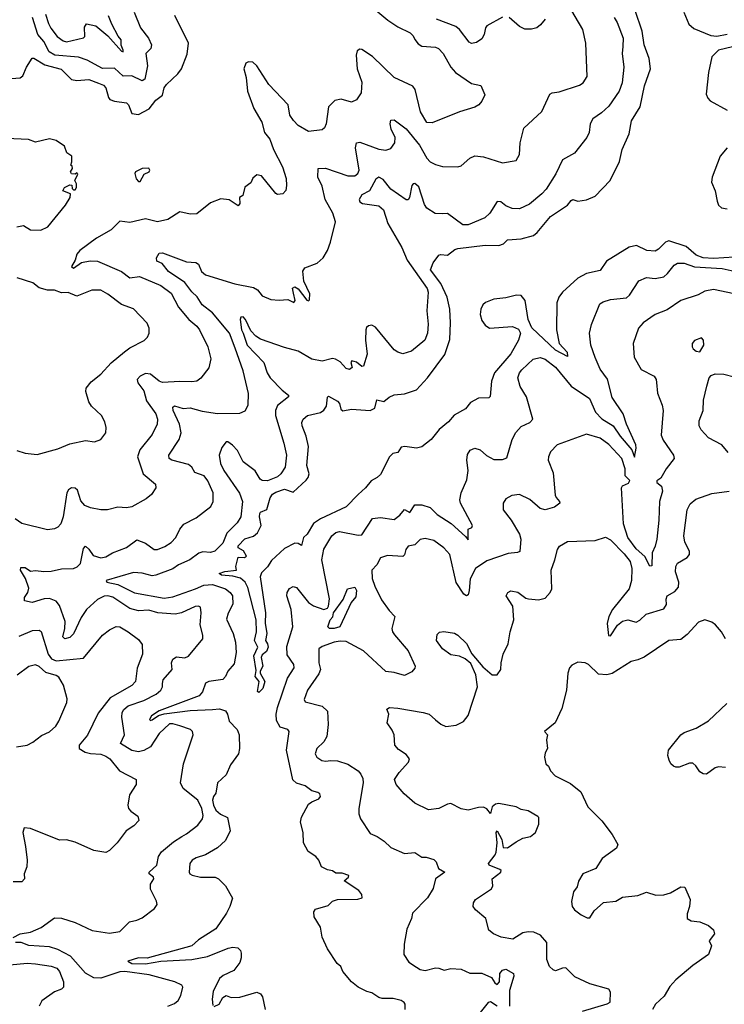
# Model space of a CAD drawing. Extents: x 1843161 to 1959474, y 907081 to 1016326.
# Tile 106 of 256: x 1852302 to 1856408, y 959485 to 965222. Entities that reach past the tile are written whole.
import ezdxf

# ---------------------------------------------------------------- set-up
doc = ezdxf.new("R2010")
doc.units = 0

msp = doc.modelspace()

# ---------------------------------------------------------------- linework, layer by layer
at = {"layer": '0CON20XD'}
for points in [[(1854377.9, 965277.9), (1854448.3, 965218.3), (1854505, 965181.2), (1854577.5, 965145), (1854595, 965127.5), (1854605, 965106.2), (1854625, 965080.6), (1854645, 965068.2), (1854725, 965061.8), (1854743.4, 965053.4), (1854769.1, 965025), (1854814.7, 964944.7), (1854841.9, 964915), (1854935, 964850), (1854989.3, 964839.3), (1855012.5, 964785), (1854995, 964747.5), (1854976.7, 964725), (1854955, 964712), (1854865, 964685.8), (1854705, 964620.8), (1854675, 964622.9), (1854637.8, 964685), (1854606.9, 964815), (1854594, 964835), (1854485, 964884.5), (1854357.8, 965007.8), (1854295, 965048.8), (1854285, 965050), (1854269.2, 965040.8), (1854262.5, 965015), (1854268.5, 964935), (1854295, 964857.5), (1854292.5, 964795), (1854265.8, 964755), (1854235, 964741.9), (1854175, 964758.9), (1854137.9, 964752.1), (1854102.5, 964715), (1854088.5, 964615), (1854078.6, 964591.4), (1854065, 964580), (1853985, 964570.8), (1853925, 964605.4), (1853896.9, 964635), (1853875.4, 964665), (1853865.8, 964725), (1853753.9, 964843.9), (1853685, 964953.3), (1853660, 964975), (1853635, 964976.7), (1853620.5, 964969.5), (1853609.2, 964935), (1853622, 964885), (1853629.4, 964805), (1853666.7, 964705), (1853713.3, 964625), (1853729.1, 964565), (1853759.5, 964525), (1853781.1, 964465), (1853834.5, 964364.5), (1853854.2, 964295.8), (1853856.9, 964255), (1853852.7, 964227.3), (1853835, 964206.7), (1853805, 964203.8), (1853795, 964208.8), (1853711.7, 964311.7), (1853685, 964318.8), (1853661.7, 964298.3), (1853649.3, 964270.7), (1853613.9, 964246.1), (1853602.5, 964197.5), (1853583.8, 964186.2), (1853585, 964150), (1853575, 964136.7), (1853523, 964173), (1853475, 964178.6), (1853415, 964155.7), (1853335, 964090), (1853295, 964089.4), (1853235, 964101.9), (1853165, 964056.9), (1853105, 964043.6), (1853035, 964062.1), (1852945, 964041.1), (1852885, 964047.1), (1852835, 963997.5), (1852750.2, 963949.8), (1852652.8, 963877.2), (1852635.8, 963855), (1852625, 963820), (1852603.9, 963783.9), (1852615, 963774.2), (1852663.1, 963806.9), (1852713.6, 963816.4), (1852755, 963814.3), (1852895.5, 963755), (1852945, 963717.1), (1853000, 963725), (1853125, 963672.7), (1853185, 963628.9), (1853226.7, 963546.7), (1853288.6, 963475), (1853335, 963437.1), (1853350, 963415), (1853399.2, 963315), (1853415.6, 963245), (1853405, 963193.8), (1853357.8, 963132.2), (1853335, 963115.7), (1853305, 963111.1), (1853235, 963114.5), (1853135, 963108.2), (1853115, 963115.5), (1853065, 963156.2), (1853035, 963160.8), (1853004.4, 963145), (1852987.5, 963125), (1852990.5, 963105), (1853025, 963058.8), (1853041, 963001), (1853095.8, 962925), (1853105.3, 962895), (1853103.3, 962865), (1853073.5, 962805), (1853002.7, 962715), (1852989.4, 962675), (1853020.8, 962575), (1853093.8, 962515), (1853096.2, 962495), (1853070, 962455), (1853039.4, 962430.6), (1852955, 962382.9), (1852925, 962377.1), (1852875, 962381.4), (1852813.2, 962366.8), (1852775, 962365.6), (1852715, 962377.5), (1852681.5, 962391.5), (1852659.1, 962419.1), (1852639.8, 962479.8), (1852625, 962492), (1852605, 962493.8), (1852587.3, 962482.7), (1852577.1, 962465), (1852556.2, 962325), (1852541.4, 962285), (1852525, 962265.8), (1852505, 962255.8), (1852465, 962249.2), (1852315, 962286), (1852275, 962313.3)], [(1853330.4, 962319.6), (1853415.7, 962385), (1853429.2, 962415), (1853430, 962465), (1853397.9, 962535), (1853376.7, 962565), (1853323.5, 962583.5), (1853304.6, 962615), (1853285, 962630.8), (1853188.8, 962655), (1853172.9, 962665), (1853171.1, 962685), (1853230.8, 962775), (1853242.5, 962815), (1853234.1, 962865), (1853196.4, 962945), (1853194.4, 962965), (1853205, 962971.1), (1853255, 962956.7), (1853295, 962960.9), (1853365, 962940.3), (1853455, 962927.9), (1853585, 962928.6), (1853616.3, 962943.7), (1853634.4, 962975.6), (1853635.7, 963044.3), (1853604.5, 963175), (1853558.7, 963308.7), (1853524.2, 963395), (1853425, 963514.7), (1853365, 963561.3), (1853336.3, 963606.3), (1853305, 963636.2), (1853265, 963690.3), (1853169.6, 963755), (1853131.5, 963801.5), (1853100.8, 963815), (1853099.6, 963835), (1853115, 963861.5), (1853135, 963863.8), (1853275, 963810.6), (1853327.7, 963807.7), (1853345, 963796.7), (1853362.2, 963755), (1853385.8, 963735.8), (1853555, 963682.1), (1853665, 963661.9), (1853688, 963648), (1853715, 963613.8), (1853765, 963592.2), (1853815, 963586.9), (1853865, 963592.5), (1853900, 963575), (1853907.1, 963585), (1853897.6, 963627.6), (1853892.8, 963657.2), (1853905, 963665.8), (1853925, 963653.1), (1853975, 963588.6), (1853985, 963584.4), (1853990.8, 963589.2), (1853992, 963625), (1853958.8, 963698.8), (1853952.9, 963757.1), (1853964.2, 963775.8), (1854035, 963803.8), (1854070, 963835), (1854095, 963876.7), (1854113.1, 963925), (1854142.9, 964045), (1854127.5, 964095), (1854081.9, 964175), (1854065, 964252), (1854040.4, 964305), (1854041.2, 964355), (1854085, 964356.2), (1854215, 964312.2), (1854255, 964312.9), (1854272.9, 964325), (1854279.6, 964345), (1854258.7, 964475), (1854264.6, 964505.4), (1854285, 964508.2), (1854395, 964467.5), (1854435, 964462.2), (1854465, 964470.8), (1854488.9, 964505), (1854489.6, 964535), (1854466.4, 964585), (1854460.5, 964615), (1854465, 964636.2), (1854485, 964638.6), (1854555, 964585.3), (1854631.8, 964491.8), (1854675, 964415.7), (1854695, 964394.2), (1854725, 964377.5), (1854765, 964365.8), (1854855.6, 964364.4), (1854875, 964370.8), (1854926, 964415), (1854955, 964428.5), (1855005, 964422.2), (1855115, 964387.1), (1855195, 964401.2), (1855214.1, 964435.9), (1855219.4, 964505), (1855240.7, 964589.3), (1855345, 964686.2), (1855391.8, 964788.2), (1855405, 964796.7), (1855445, 964802.2), (1855565, 964841.4), (1855586, 964855), (1855608.1, 964891.9), (1855600.6, 965085), (1855584.4, 965165), (1855495, 965316)], [(1853680.4, 961430.4), (1853666.9, 961515), (1853689.4, 961565), (1853670, 961605), (1853681.2, 961655), (1853681.1, 961725), (1853632.6, 961912.6), (1853615.5, 961945), (1853588.2, 961968.3), (1853545, 961979.2), (1853478.8, 961985), (1853464, 961995), (1853497.1, 962007.1), (1853565.7, 962014.3), (1853562, 962035), (1853575, 962090.8), (1853611.7, 962088.3), (1853623.3, 962095), (1853606.1, 962126.1), (1853575, 962143.8), (1853575, 962156), (1853615, 962197.6), (1853665, 962212.5), (1853687.3, 962232.7), (1853710, 962275), (1853698.9, 962325), (1853700.8, 962345), (1853705, 962353.3), (1853742.5, 962367.5), (1853762.2, 962435), (1853775, 962456.4), (1853795, 962469.8), (1853845, 962486.2), (1853895, 962469.6), (1853971, 962539), (1853984.1, 962555), (1853989, 962575), (1853976.1, 962625), (1853984.6, 962735), (1853971.8, 962795), (1853948.9, 962855), (1853947.1, 962875), (1853954, 962895), (1853980, 962915), (1854055, 962933.5), (1854074.1, 962945.9), (1854090.9, 962969.1), (1854096.7, 963023.3), (1854102, 963028), (1854155, 962998.8), (1854165.6, 962985), (1854173.2, 962953.2), (1854185, 962943.3), (1854235, 962952.9), (1854345, 962944.7), (1854372.4, 962957.6), (1854382.9, 963007.1), (1854425, 962997.8), (1854455, 963022.9), (1854484.5, 963035.5), (1854545, 963040.9), (1854615, 963065.9), (1854678.7, 963135), (1854779.8, 963270.2), (1854807.9, 963357.9), (1854813.3, 963455), (1854809, 963535), (1854793, 963605), (1854756.2, 963685), (1854695.2, 963765), (1854711.7, 963805), (1854745, 963849.2), (1854755, 963854.6), (1854795, 963849.5), (1854837.6, 963882.4), (1854855, 963889.1), (1855015, 963907.7), (1855095, 963906.8), (1855120.8, 963915), (1855145, 963938.8), (1855225, 963945.4), (1855297.1, 963965), (1855318.3, 963981.7), (1855395, 964074.5), (1855495, 964141.4), (1855515, 964169.2), (1855525, 964173.3), (1855555, 964165.5), (1855605, 964172.3), (1855655, 964194.6), (1855742.3, 964285), (1855797.1, 964395), (1855812.2, 964465), (1855854, 964556), (1855867, 964633), (1855918.2, 964715), (1855943.1, 964836.9), (1855978.8, 964935), (1855970.6, 964995), (1855940.7, 965075), (1855929.1, 965155), (1855888.2, 965275)], [(1852255, 964878.6), (1852305, 964882.9), (1852320.8, 964895), (1852341.4, 964945), (1852375, 964998.8), (1852385, 964998.8), (1852449.1, 964959.1), (1852543.5, 964933.5), (1852605, 964873.1), (1852635, 964868), (1852705, 964874.1), (1852762.2, 964852.3), (1852790, 964840), (1852805, 964825.8), (1852818.9, 964768.9), (1852827.3, 964757.3), (1852855, 964746.9), (1852925, 964738.1), (1852936, 964726), (1852955, 964675.7), (1852995, 964670), (1853056.5, 964703.5), (1853095, 964752.3), (1853135, 964782.2), (1853144.6, 964825.4), (1853157.1, 964845), (1853223.8, 964906.2), (1853245.8, 964935), (1853278.3, 965021.7), (1853286.5, 965085), (1853206.4, 965246.4)], [(1852968.5, 965265), (1853005.3, 965175), (1853053.3, 965115), (1853071.2, 965075), (1853066.9, 965055), (1853038.1, 965025), (1853047.1, 964952.9), (1853031.2, 964875), (1853015, 964866.7), (1852955, 964895.8), (1852905, 964892.5), (1852855, 964939.2), (1852785, 964937.5), (1852695, 964985.3), (1852645, 965003.3), (1852506.9, 965015), (1852474.1, 965034.1), (1852443.1, 965095), (1852407, 965135), (1852376.4, 965235)], [(1852453.2, 965255), (1852470.6, 965199.4), (1852483.1, 965173.1), (1852521.4, 965125), (1852555, 965098.1), (1852575, 965093.6), (1852674.2, 965115.8), (1852681.2, 965125), (1852680.7, 965179.3), (1852691.2, 965198.8), (1852745, 965186), (1852815, 965127.1), (1852895, 965037.8), (1852905, 965034.2), (1852906.1, 965043.9), (1852893.9, 965073.9), (1852894.3, 965105), (1852875.3, 965125.3), (1852838.9, 965195), (1852820.7, 965245)], [(1855765.6, 965235), (1855783.5, 965205), (1855819.2, 965115), (1855816.8, 965065), (1855813.1, 965025), (1855823.5, 964945), (1855812.3, 964855), (1855795.4, 964805), (1855735, 964717.8), (1855691.6, 964678.4), (1855641.4, 964645), (1855626.7, 964615), (1855620, 964565), (1855607.1, 964535), (1855535, 964443.8), (1855465, 964406.2), (1855427, 964323), (1855370, 964235), (1855345, 964207.7), (1855272, 964148), (1855215, 964119.1), (1855171.5, 964121.5), (1855135, 964137.9), (1855105, 964160.6), (1855085, 964162), (1855041.1, 964095), (1855013.3, 964066.7), (1854915, 964025.7), (1854885, 964027.1), (1854795, 964092.9), (1854765, 964090.6), (1854722.4, 964092.4), (1854674.1, 964124.1), (1854660.8, 964145), (1854627.2, 964247.2), (1854605, 964267.5), (1854595, 964266.2), (1854588.1, 964255), (1854573.1, 964185), (1854565, 964172.5), (1854555, 964171.4), (1854465, 964234.5), (1854420.9, 964290.9), (1854395, 964304.1), (1854376.8, 964293.2), (1854340, 964225), (1854295, 964201), (1854280.3, 964175), (1854285, 964161.1), (1854300.5, 964150.5), (1854395, 964137.3), (1854421.3, 964115), (1854448, 964035), (1854529.8, 963895), (1854560.3, 963820.3), (1854677.5, 963655), (1854682.6, 963635), (1854674.6, 963525), (1854682.1, 963447.9), (1854678.9, 963395), (1854663.1, 963355), (1854585, 963290.6), (1854535, 963275.6), (1854505, 963284.4), (1854485, 963298.1), (1854375, 963430), (1854355, 963442), (1854335, 963438), (1854322.4, 963427.6), (1854318.6, 963415), (1854317.5, 963355), (1854327.6, 963272.4), (1854306, 963204), (1854295, 963201.2), (1854265.5, 963225.5), (1854236.7, 963233.3), (1854232.5, 963225), (1854238.8, 963195), (1854225, 963183.8), (1854205, 963190), (1854168.8, 963228.8), (1854143.4, 963243.4), (1854125, 963247.1), (1854065, 963232.5), (1854005, 963244.7), (1853925, 963290.9), (1853845, 963310.9), (1853705, 963361.2), (1853677.9, 963377.9), (1853649.2, 963409.2), (1853618.9, 963475), (1853605, 963490.8), (1853590.6, 963489.4), (1853587.1, 963475), (1853594.8, 963415), (1853603.5, 963395), (1853628.3, 963325), (1853724.7, 963225), (1853744.3, 963165), (1853760.8, 963135), (1853832.3, 963062.3), (1853868.6, 963035), (1853868.6, 963025), (1853805.3, 962974.7), (1853792.7, 962945), (1853793.4, 962915), (1853841.1, 962755), (1853856.3, 962683.7), (1853850, 962615), (1853824.4, 962575), (1853805, 962557.5), (1853745.3, 962534.7), (1853715, 962536.7), (1853703.5, 962545), (1853674, 962594), (1853604.4, 962645), (1853572.1, 962712.1), (1853543.2, 962743.2), (1853515, 962761.8), (1853505, 962761.5), (1853480.9, 962729.1), (1853465.2, 962685), (1853471.6, 962635), (1853492.4, 962595), (1853583.3, 962463.3), (1853599.6, 962415), (1853590, 962325), (1853569.5, 962290.5), (1853509.3, 962230.7), (1853485, 962171.9), (1853440, 962125), (1853415, 962116.7), (1853369.4, 962120.6), (1853345.8, 962114.2), (1853294.5, 962075), (1853226.9, 962045), (1853195, 962021.3), (1853095.7, 961984.3), (1853075, 961982.3), (1853015, 961997.8), (1852965, 962000.8), (1852806.2, 961955), (1852810, 961945), (1852875, 961931), (1852971.7, 961881.7), (1853145, 961851.9), (1853195, 961858.5), (1853326.7, 961905), (1853375, 961927.3), (1853425, 961931.3), (1853502.2, 961905), (1853529.1, 961885), (1853541.5, 961865), (1853543.8, 961816.2), (1853516.4, 961763.6), (1853508, 961728), (1853545.7, 961645), (1853559.3, 961595), (1853562.7, 961535), (1853552.3, 961467.7), (1853515.5, 961425), (1853501.4, 961395), (1853485, 961376.9), (1853405, 961365.4), (1853384.4, 961355), (1853367.9, 961305), (1853348.7, 961281.3), (1853115.7, 961195), (1853070, 961165), (1853058, 961145), (1853065, 961139.2), (1853075, 961141.5), (1853111.8, 961168.3), (1853143.4, 961176.6), (1853295, 961195.8), (1853425, 961203.2), (1853466.4, 961206.4), (1853501.1, 961195), (1853513.1, 961175), (1853522, 961135), (1853570.4, 961085), (1853582, 961055), (1853582.5, 960975), (1853576.5, 960945), (1853529.7, 960880.3), (1853505, 960821.5), (1853455.4, 960774.6), (1853445.3, 960715), (1853431, 960695), (1853426.2, 960675), (1853430.7, 960645), (1853445.8, 960615), (1853472.4, 960592.4), (1853512.5, 960572.5), (1853529.4, 960495), (1853500.7, 960439.3), (1853455, 960395.6), (1853384.7, 960355.3), (1853331.1, 960338.9), (1853307.8, 960325), (1853294.2, 960305), (1853290, 960255), (1853294.2, 960245), (1853307.4, 960237.4), (1853355, 960225.8), (1853441.2, 960225), (1853460, 960215), (1853501.2, 960175), (1853542.7, 960102.7), (1853527.5, 960055), (1853506.4, 960015), (1853445.3, 959925), (1853345, 959859.7), (1853305, 959825.3), (1853045, 959752.8), (1852994.2, 959755.8), (1852932.5, 959735), (1852955, 959722.8), (1853035, 959720), (1853125, 959736.9), (1853305.2, 959744.8), (1853396.9, 959763.1), (1853517.4, 959812.6), (1853545, 959818.1), (1853573.1, 959813.1), (1853588.7, 959798.7), (1853593.2, 959783.2), (1853593.1, 959755), (1853585, 959728.8), (1853549.2, 959680.8), (1853488, 959652), (1853465.9, 959634.1), (1853430, 959560), (1853424.6, 959514.6), (1853428.3, 959478.3)], [(1855115, 965236.9), (1855024.6, 965185.4), (1855015.6, 965174.4), (1855007.8, 965135), (1854995, 965110.8), (1854965, 965088.9), (1854935, 965082.9), (1854921.8, 965091.8), (1854865, 965165.6), (1854843.2, 965183.2), (1854730.8, 965225)], [(1855364.4, 965225), (1855337.9, 965192.1), (1855315, 965175.5), (1855285, 965167.3), (1855245, 965167.3), (1855215, 965182.1), (1855155, 965235.5)], [(1856172.2, 965265), (1856201.8, 965195), (1856231, 965171), (1856329, 965129), (1856365, 965126.2), (1856425, 965137.7)], [(1856456.5, 965063.5), (1856374.6, 965045), (1856335, 965006.4), (1856315.6, 964914.4), (1856302.8, 964787.2), (1856311.1, 964765), (1856325, 964749.2), (1856425, 964695.3)], [(1852285, 964014.7), (1852325, 964023.6), (1852365, 963997.5), (1852425, 963995.7), (1852465.5, 964014.5), (1852568.8, 964141.2), (1852596.7, 964185), (1852597.5, 964207.5), (1852553.8, 964223.8), (1852563.8, 964245), (1852595, 964260), (1852607, 964257), (1852608.3, 964238.3), (1852615, 964230), (1852625, 964230), (1852632.5, 964245), (1852632.5, 964265), (1852623.3, 964285), (1852641.7, 964321.7), (1852635, 964330), (1852625, 964322.5), (1852605, 964323.3), (1852597.5, 964335), (1852610, 964355), (1852608.3, 964368.3), (1852600, 964375), (1852606.7, 964393.3), (1852606.2, 964426.2), (1852576.7, 964446.7), (1852562.5, 964485), (1852515, 964518.8), (1852475, 964528), (1852395, 964507.5), (1852353.6, 964523.6), (1852225, 964530)], [(1856424.7, 964475), (1856383.7, 964426.3), (1856337.5, 964305), (1856333.8, 964275), (1856354.6, 964225), (1856365.6, 964165), (1856375, 964142), (1856392, 964125), (1856425, 964119.4)], [(1853005, 964280), (1853028.3, 964321.7), (1853056.2, 964335), (1853061.2, 964345), (1853055, 964356), (1853015, 964355.7), (1852977.5, 964335), (1852972.5, 964325), (1852981.4, 964295), (1852995, 964280), (1853005, 964280)], [(1856465, 963838.8), (1856345, 963830.9), (1856285, 963833.4), (1856245, 963850.7), (1856185, 963900), (1856085, 963934.2), (1856064.6, 963925.4), (1856025, 963884.6), (1856005, 963874), (1855957.5, 963877.5), (1855897, 963907), (1855854.4, 963895.6), (1855721.1, 963815), (1855685, 963760.6), (1855605, 963743.8), (1855555, 963716.8), (1855465.6, 963635), (1855444.5, 963605), (1855432.5, 963572.5), (1855429.6, 963415), (1855445.4, 963335), (1855492.1, 963285), (1855495, 963259.2), (1855425, 963296.6), (1855287.1, 963427.1), (1855264.6, 963475), (1855248, 963585), (1855225, 963615.4), (1855197.3, 963617.3), (1855135, 963601), (1855065, 963593.8), (1855016.7, 963575), (1855000.1, 963559.9), (1854988.7, 963535), (1854986, 963505), (1854995, 963469.2), (1855015, 963441.8), (1855040, 963425), (1855174.1, 963434.1), (1855208.1, 963418.1), (1855219.6, 963395), (1855208.4, 963355), (1855165, 963275.4), (1855068.6, 963165), (1855052.3, 963115), (1855044.1, 963025.9), (1855035, 963018.8), (1854975, 963017.5), (1854929.5, 962990.5), (1854900, 962955), (1854833.2, 962916.8), (1854800.7, 962879.3), (1854746.2, 962833.8), (1854700, 962775), (1854645, 962734), (1854615, 962726), (1854545.5, 962735.5), (1854525, 962731.9), (1854505, 962699.4), (1854476.3, 962693.7), (1854457.5, 962675), (1854405, 962572.5), (1854385, 962553.8), (1854350.6, 962535), (1854318.1, 962495), (1854275, 962455.5), (1854205, 962383.3), (1854055, 962313.5), (1854013.6, 962286.4), (1853977.1, 962225), (1853955.6, 962205), (1853945, 962157.5), (1853925, 962170), (1853905, 962172.5), (1853845, 962141.4), (1853770, 962070), (1853746.4, 962033.6), (1853711.7, 961998.3), (1853703.8, 961975), (1853734.7, 961765), (1853733.2, 961705), (1853741.8, 961645), (1853734.5, 961605), (1853746.7, 961585), (1853749.7, 961565), (1853740.3, 961539.7), (1853715, 961521.4), (1853708.5, 961505), (1853719.6, 961455), (1853703.1, 961425), (1853704.4, 961415), (1853730.4, 961365), (1853718.5, 961325), (1853695, 961302.2), (1853688.1, 961308.1), (1853696.7, 961365), (1853674.3, 961395), (1853680.4, 961430.4)], [(1854548.8, 959455), (1854548.8, 959485), (1854542, 959495), (1854525, 959507.1), (1854477.6, 959517.6), (1854415, 959518.5), (1854395, 959524.4), (1854355, 959552.2), (1854325, 959558.5), (1854275, 959583.8), (1854235.3, 959615.3), (1854186, 959675), (1854173.8, 959705), (1854152.7, 959722.7), (1854095, 959808.8), (1854065.5, 959875), (1854054.5, 959934.5), (1854019.1, 959995), (1854016.2, 960023.8), (1854025, 960038.9), (1854099.1, 960060.9), (1854125, 960086), (1854155, 960095.5), (1854272.3, 960097.7), (1854298, 960105), (1854295.7, 960125), (1854277.6, 960147.6), (1854193.3, 960205), (1854218.8, 960225), (1854220, 960235), (1854181.5, 960248.5), (1854145, 960249.6), (1854125, 960262.5), (1854095, 960267.3), (1854061.2, 960285), (1854046.2, 960325), (1854028, 960345), (1853984, 960375), (1853956.4, 960426.4), (1853953.5, 960485), (1853938.9, 960545), (1853944.4, 960575), (1853985, 960650), (1854004.2, 960665), (1854045, 960681.5), (1854055.4, 960695.4), (1854050.8, 960710.8), (1854039.7, 960719.7), (1854005, 960727.7), (1853965, 960756.8), (1853915, 960772.4), (1853893.1, 960793.1), (1853856.1, 960965), (1853872.2, 961075), (1853863.8, 961085), (1853820.3, 961100.3), (1853798.1, 961138.1), (1853795.9, 961175), (1853805.2, 961214.8), (1853863.2, 961385), (1853901.8, 961445), (1853900.4, 961465), (1853861.5, 961521.5), (1853859.7, 961570.3), (1853894.2, 961685), (1853884.6, 961785), (1853859.4, 961865), (1853860.6, 961885), (1853875, 961908), (1853895, 961918.8), (1853915, 961913.8), (1853985, 961825.6), (1854015, 961805.6), (1854075, 961785.3), (1854095, 961793.9), (1854100.9, 961805), (1854107.3, 961847.3), (1854062.4, 962075), (1854073.7, 962136.3), (1854120.9, 962215), (1854145, 962234.6), (1854165, 962239.2), (1854275, 962219.2), (1854295, 962220.5), (1854358, 962315), (1854405, 962320.7), (1854485, 962309.1), (1854518, 962335), (1854545, 962368), (1854575, 962350), (1854605, 962395.8), (1854645, 962394.3), (1854695, 962379.4), (1854735, 962338.8), (1854815.8, 962285.8), (1854900.9, 962210.9), (1854915, 962191.2), (1854915, 962253.8), (1854936.5, 962263.5), (1854940, 962275), (1854870, 962405), (1854866.7, 962425), (1854875.6, 962465), (1854908.3, 962541.7), (1854915.6, 962595), (1854907.5, 962655), (1854912, 962688), (1854926.3, 962713.7), (1854955, 962725.7), (1854985, 962715.6), (1855023.1, 962683.1), (1855065, 962660), (1855115, 962660), (1855140.3, 962669.7), (1855171.8, 962775), (1855193.4, 962816.6), (1855225, 962850.8), (1855275.6, 962875), (1855292.1, 962895), (1855254.7, 963024.7), (1855217.9, 963085), (1855205.6, 963135), (1855214.4, 963165), (1855228.5, 963181.5), (1855295, 963243.5), (1855335, 963252.9), (1855365, 963243.9), (1855425, 963198.2), (1855516.6, 963086.6), (1855622.9, 963015), (1855657.4, 962935), (1855695, 962896.6), (1855760, 962855), (1855801, 962795), (1855869.6, 962715), (1855885, 962672), (1855895.2, 962725), (1855893, 962745), (1855837.6, 962865), (1855817.8, 962925), (1855755, 963020), (1855727, 963127), (1855685.6, 963185.6), (1855655, 963253.8), (1855630, 963325), (1855621.9, 963395), (1855634.4, 963445), (1855683.6, 963566.4), (1855701.4, 963578.6), (1855745, 963592.5), (1855838.3, 963601.7), (1855855, 963617.1), (1855909.1, 963700.9), (1855955, 963720.6), (1856005, 963714.5), (1856055, 963723.8), (1856077.2, 963742.7), (1856115, 963792.2), (1856136.2, 963803.8), (1856175, 963804), (1856235, 963781.6), (1856395, 963771.9), (1856465, 963757.1)], [(1852285, 962712.5), (1852335, 962696.9), (1852405, 962688), (1852525, 962720.8), (1852595, 962750), (1852685, 962770), (1852737.3, 962762.7), (1852775, 962776), (1852804.2, 962815), (1852805.8, 962845), (1852798.3, 962878.3), (1852778.8, 962915), (1852720.9, 962970.9), (1852704.6, 962994.6), (1852687.8, 963055), (1852689.4, 963075), (1852717.9, 963112.1), (1852775, 963157.1), (1852835, 963221.9), (1852913.5, 963286.5), (1852945, 963310.6), (1853026.8, 963353.2), (1853047.9, 963372.1), (1853057.5, 963395), (1853057.1, 963425), (1853045, 963453.8), (1852965, 963536.9), (1852895, 963561.9), (1852815, 963622.9), (1852775, 963645.8), (1852723.2, 963646.8), (1852635, 963611.8), (1852585, 963633.1), (1852545, 963629.5), (1852505, 963646.4), (1852465, 963646.7), (1852415, 963659.5), (1852379.1, 963689.1), (1852287.4, 963717.4)], [(1856465.5, 963624.5), (1856345, 963649.6), (1856295, 963640.5), (1856255, 963619.5), (1856155, 963585.6), (1856075, 963532.2), (1856005, 963503.3), (1855935, 963455.6), (1855908.1, 963425), (1855877.8, 963335), (1855883.3, 963255), (1855923.3, 963183.3), (1856000, 963145), (1856011.4, 963125), (1856012.1, 963107.9), (1856018.9, 963045), (1856046.7, 962975), (1856051.5, 962945), (1856040.9, 962800.9), (1856051.7, 962771.7), (1856111.2, 962685), (1856116.2, 962665), (1856068.6, 962605), (1856038.9, 962551.1), (1856015.7, 962534.3), (1856015.6, 962525), (1856042.9, 962502.9), (1856047.2, 962475), (1856030.6, 962415), (1856027.1, 962305), (1856014.4, 962195.6), (1856006, 962155), (1855987.7, 962115), (1855985, 962040), (1855975, 962037.5), (1855944.1, 962094.1), (1855895, 962139.3), (1855845.9, 962205), (1855821, 962285), (1855808.6, 962495), (1855814.7, 962505.3), (1855849, 962521), (1855857.3, 962537.3), (1855830, 962565), (1855830.5, 962605), (1855810.3, 962665), (1855735, 962746.4), (1855685, 962783.5), (1855605, 962806), (1855433.8, 962745), (1855395, 962703.3), (1855382.9, 962675), (1855381.4, 962655), (1855411.7, 962581.7), (1855422.2, 962452.2), (1855427.4, 962437.4), (1855448, 962415), (1855448.8, 962405), (1855417.9, 962382.1), (1855364.3, 962365.7), (1855335, 962373.1), (1855275, 962425.6), (1855215, 962455.6), (1855169.7, 962450.3), (1855135, 962430.8), (1855119.4, 962405), (1855118.9, 962365), (1855166.4, 962306.4), (1855214.4, 962225), (1855221.8, 962195), (1855217.1, 962122.9), (1855203.5, 962116.5), (1855148.3, 962111.7)], [(1856265, 963287.5), (1856288.8, 963325), (1856286.2, 963355), (1856275, 963367.5), (1856235, 963353.3), (1856220, 963335), (1856220, 963315), (1856226.7, 963305), (1856245, 963290), (1856265, 963287.5)], [(1856429.8, 962699.8), (1856394.5, 962744.5), (1856315.9, 962785.9), (1856272.4, 962832.4), (1856261.2, 962855), (1856262.5, 962885), (1856284.4, 962945), (1856287.5, 963005), (1856306, 963086), (1856320, 963135), (1856331.2, 963148.8), (1856355, 963158.8), (1856405, 963157.1), (1856465, 963141.9)], [(1855205, 961886.2), (1855251.7, 961851.7), (1855267, 961847), (1855325, 961841.9), (1855365, 961852), (1855394, 961885), (1855402.5, 961905), (1855398.5, 962015), (1855421.4, 962075), (1855435.5, 962134.5), (1855447.5, 962155), (1855495, 962181.8), (1855655, 962186.7), (1855715, 962207.1), (1855745, 962190.5), (1855825, 962110), (1855860, 962065), (1855870, 962025), (1855867.3, 961955), (1855854.2, 961905.8), (1855756.7, 961785), (1855735.3, 961745), (1855726.2, 961703.8), (1855733.9, 961633.9), (1855745, 961632), (1855785.7, 961694.3), (1855815, 961717.3), (1855845, 961724.5), (1855895, 961711.1), (1855915, 961722.2), (1855952.2, 961757.8), (1856055, 961790), (1856071.5, 961815), (1856068.5, 961845), (1856075.4, 961864.6), (1856120.3, 961889.7), (1856140.5, 961915), (1856142.1, 961945), (1856124.6, 962005), (1856125.5, 962035), (1856135.7, 962055), (1856191.4, 962088.6), (1856205.7, 962105), (1856204.4, 962125), (1856178.3, 962178.3), (1856172.5, 962215), (1856192.5, 962365), (1856209.2, 962400.8), (1856242.5, 962427.5), (1856335, 962460.5), (1856435.4, 962474.6)], [(1852265, 959873.8), (1852305, 959895.9), (1852365.3, 959904.7), (1852428.3, 959931.7), (1852505, 959988.8), (1852545, 959985.7), (1852625, 959961.8), (1852725, 959914.4), (1852825, 959900), (1852885, 959908), (1852942.5, 959965), (1852985.7, 959974.3), (1853015, 959988.8), (1853087.7, 960042.3), (1853103.6, 960066.4), (1853100, 960085), (1853063.5, 960155), (1853064.4, 960185), (1853084, 960215), (1853082, 960225), (1853056.2, 960245), (1853056, 960255), (1853101.8, 960295), (1853111.2, 960345), (1853127.8, 960372.2), (1853198.7, 960431.3), (1853247.4, 960462.6), (1853275, 960477.3), (1853340.6, 960529.4), (1853367.1, 960565), (1853371.4, 960585), (1853364.4, 960625), (1853340.8, 960675), (1853255, 960742.5), (1853239.2, 960775), (1853256.7, 960885), (1853313.8, 961055), (1853308.8, 961075), (1853296.7, 961085), (1853235, 961107.8), (1853195, 961119.2), (1853175, 961118.1), (1853115, 961061.8), (1853065, 960985.3), (1853025, 960964.1), (1852995, 960956.7), (1852955, 960962.9), (1852889.5, 961005), (1852912.7, 961055), (1852897.8, 961157.8), (1852900, 961185), (1852908.3, 961201.7), (1852935, 961223.1), (1853025.6, 961255), (1853097.3, 961292.7), (1853124.6, 961315.4), (1853134.4, 961335), (1853134.5, 961354.5), (1853138.5, 961375), (1853190, 961435), (1853186.2, 961475), (1853195, 961496.7), (1853215, 961510), (1853265, 961503.3), (1853285, 961513.3), (1853369.2, 961615), (1853370, 961635), (1853354.5, 961695), (1853360, 961765), (1853355, 961798), (1853345, 961804.2), (1853325, 961801.9), (1853244.6, 961765.4), (1853208.7, 961758.7), (1853106.4, 961766.4), (1853055, 961781.9), (1852995, 961778.1), (1852945, 961791.6), (1852845, 961856.3), (1852815, 961864.2), (1852795, 961862.6), (1852755, 961842.8), (1852691.6, 961785), (1852660.5, 961739.5), (1852616.4, 961643.6), (1852595, 961621.6), (1852565, 961613.6), (1852553.5, 961625), (1852565.8, 961675), (1852566.5, 961715), (1852535, 961808.6), (1852514, 961834), (1852475, 961848.5), (1852445, 961846.7), (1852375, 961825.7), (1852330.8, 961835), (1852330.5, 961855), (1852349.5, 961885), (1852355, 961910), (1852336.9, 961965), (1852306.9, 962015), (1852309.5, 962030.5), (1852335, 962030), (1852365, 962009.4), (1852395, 962012.7), (1852443.5, 962006.5), (1852485, 962008.2), (1852545, 962021.3), (1852616.3, 962023.7), (1852636.8, 962033.2), (1852657.1, 962052.9), (1852675, 962140), (1852685, 962154), (1852705, 962137.5), (1852730.4, 962100.4), (1852775, 962085.5), (1852805, 962091.5), (1852844, 962116), (1852925, 962146.2), (1852985, 962190.9), (1853035, 962171.5), (1853085, 962135.6), (1853105, 962135.6), (1853147.7, 962152.3), (1853185, 962175.6), (1853211.5, 962205), (1853235, 962252.9), (1853258.5, 962281.5), (1853330.4, 962319.6)], [(1855148.3, 962111.7), (1855025, 962068.5), (1854957.8, 962025), (1854926.6, 961963.4), (1854921.9, 961895), (1854915, 961870.8), (1854905, 961864.3), (1854890, 961875), (1854845, 961943.3), (1854809.6, 962105), (1854774.3, 962144.3), (1854715, 962188.2), (1854665, 962199.2), (1854635, 962192.9), (1854605, 962162.9), (1854565.8, 962154.2), (1854552.9, 962135), (1854545, 962103.8), (1854535, 962094.2), (1854445, 962099.4), (1854405, 962085.7), (1854384.1, 962045.9), (1854353.3, 962015), (1854356.2, 961965), (1854370.9, 961920.9), (1854411.4, 961841.4), (1854455, 961780), (1854488.1, 961745), (1854470, 961675), (1854474.6, 961655), (1854487.1, 961637.1), (1854566.4, 961545), (1854605.8, 961455), (1854605, 961443.3), (1854587.8, 961422.2), (1854545, 961400.8), (1854485, 961418), (1854435, 961424), (1854305.6, 961545), (1854205, 961598.8), (1854169.1, 961600.9), (1854135.5, 961594.5), (1854065, 961569.2), (1854046, 961555), (1854044.4, 961475), (1854055.5, 961435), (1854045, 961410.8), (1853978.5, 961315), (1853960.5, 961260.5), (1853966.2, 961246.2), (1854065, 961221.4), (1854095, 961193.3), (1854100, 961115), (1854091.8, 961045), (1854075.3, 961014.7), (1854034.2, 960975), (1854024.2, 960945), (1854034.5, 960924.5), (1854063.3, 960905), (1854085, 960900.5), (1854114.4, 960904.4), (1854155, 960902.7), (1854215, 960884.4), (1854274.3, 960845), (1854289.4, 960825), (1854301.3, 960801.3), (1854304.5, 960775), (1854278.6, 960625), (1854278.6, 960595), (1854287.5, 960565), (1854345, 960480), (1854385, 960462.5), (1854426.2, 960435), (1854465, 960399.2), (1854545, 960362.9), (1854605, 960368.8), (1854645, 960342.5), (1854671.7, 960341.7), (1854715, 960328.8), (1854730, 960315), (1854742.9, 960275), (1854780, 960255), (1854725.6, 960215), (1854711.1, 960158.9), (1854679.2, 960105), (1854591.2, 960015), (1854586, 959985), (1854557.3, 959922.7), (1854542.9, 959835), (1854540.5, 959775), (1854569.6, 959729.6), (1854615, 959701.9), (1854635, 959687.5), (1854665, 959680.8), (1854725, 959696.2), (1854745, 959695.5), (1854775, 959683.5), (1854815, 959693.5), (1854875, 959689.4), (1854925, 959666.5), (1854995, 959665.4), (1855051.5, 959641.5), (1855070.5, 959610.5), (1855085, 959599.5), (1855098.7, 959615), (1855099.7, 959665), (1855115, 959683.9), (1855135, 959688.4), (1855179.2, 959665), (1855181.7, 959648.3), (1855157.1, 959565), (1855156.6, 959473.4)], [(1854135, 961674.4), (1854107.8, 961675), (1854097.6, 961685), (1854111.7, 961725), (1854126.9, 961743.1), (1854131.5, 961765), (1854187.5, 961842.5), (1854212.9, 961905), (1854255, 961916.2), (1854265.8, 961895), (1854260.5, 961859.5), (1854233.2, 961826.8), (1854168, 961685), (1854135, 961674.4)], [(1855582, 959445), (1855725, 959486.5), (1855743, 959497), (1855744.3, 959555), (1855735, 959572), (1855623.6, 959603.6), (1855537.5, 959645), (1855485, 959696.7), (1855465, 959695.6), (1855425, 959680), (1855410, 959685), (1855388.6, 959705), (1855373.5, 959745), (1855373.8, 959845), (1855337.9, 959887.9), (1855298, 959905), (1855265, 959907.2), (1855235, 959901.9), (1855175, 959864.2), (1855107.5, 959875), (1855062.5, 959895), (1855035, 959917.5), (1855018.8, 959985), (1854958, 960035), (1854944, 960055), (1854946.2, 960075), (1854958.8, 960095), (1855051.7, 960158.3), (1855058.8, 960175), (1855056, 960215), (1855105.7, 960255), (1855108.6, 960265), (1855100.7, 960270.7), (1855038, 960295), (1855034.2, 960305), (1855072.5, 960355), (1855078.1, 960371.9), (1855083.8, 960425), (1855079.2, 960485), (1855084.6, 960495.4), (1855111.1, 960445), (1855118.9, 960398.9), (1855145, 960396.1), (1855195, 960431.7), (1855235, 960452.4), (1855278.2, 960461.8), (1855308.6, 960485), (1855326.7, 960535), (1855326.4, 960573.6), (1855321.7, 960578.3), (1855265, 960611.4), (1855225, 960618.8), (1855195, 960635.7), (1855095, 960655.3), (1855075, 960650.2), (1855055.9, 960635), (1855045, 960596.2), (1855025, 960623.8), (1855005, 960633.8), (1854975, 960632), (1854915, 960616.2), (1854875, 960623.8), (1854815, 960653.8), (1854795, 960651.2), (1854744.2, 960625.8), (1854685, 960618), (1854605, 960657.5), (1854541.7, 960711.7), (1854495.7, 960765), (1854485.8, 960795), (1854514.1, 960835.9), (1854568.8, 960895), (1854573.3, 960915), (1854555, 960941.2), (1854508.7, 960968.7), (1854488, 960995), (1854484, 961055), (1854472.7, 961082.7), (1854443.8, 961125), (1854452.5, 961175), (1854442.5, 961205), (1854456.4, 961213.6), (1854505, 961210.8), (1854652.5, 961185), (1854688, 961175), (1854725, 961141.9), (1854756.5, 961116.5), (1854785, 961103.3), (1854845, 961110.8), (1854888.3, 961131.7), (1854915, 961167.5), (1854970, 961335), (1854960.6, 961405), (1854930.6, 961470.6), (1854898.3, 961498.3), (1854865, 961514.2), (1854815, 961521.8), (1854765.7, 961555), (1854731.9, 961605), (1854735, 961638.8), (1854747.6, 961652.4), (1854773.4, 961656.6), (1854835, 961647.1), (1854855, 961635.8), (1854905, 961587.5), (1854936.4, 961526.4), (1855000.9, 961450.9), (1855055, 961404), (1855085, 961403.8), (1855106.2, 961435), (1855108, 961475), (1855120, 961525), (1855149.2, 961585), (1855160, 961655), (1855182, 961725), (1855176.7, 961805), (1855136.7, 961865), (1855146.1, 961883.9), (1855165, 961893.8), (1855205, 961886.2)], [(1856415, 961613.8), (1856390.8, 961655), (1856356, 961695), (1856335, 961711.4), (1856294.1, 961725.9), (1856258.3, 961711.7), (1856190.7, 961639.3), (1856155, 961610), (1856085, 961604.4), (1855941.8, 961508.2), (1855905, 961491.4), (1855865, 961482.9), (1855755, 961411.4), (1855724.2, 961404.2), (1855675, 961409.2), (1855616, 961465), (1855596.4, 961473.6), (1855555, 961479.2), (1855519.7, 961460.3), (1855506, 961445), (1855497.1, 961415), (1855488.1, 961315), (1855460.9, 961209.1), (1855422.5, 961125), (1855360, 961075), (1855377.5, 961055), (1855372.5, 961025), (1855377.5, 960975), (1855365, 960950), (1855361.2, 960925), (1855367.5, 960885), (1855383, 960873), (1855396.2, 960845), (1855422, 960815), (1855512, 960772), (1855572, 960722), (1855612.9, 960635), (1855695, 960553.8), (1855753.8, 960475), (1855787.5, 960415), (1855780, 960395), (1855696.7, 960335), (1855660, 960275), (1855584.2, 960245.8), (1855558.7, 960201.3), (1855550.3, 960169.7), (1855529.7, 960140.3), (1855516.8, 960083.2), (1855522.2, 960055), (1855534.3, 960035), (1855573.3, 960006.7), (1855608.3, 959988.3), (1855625, 959988.8), (1855650.3, 960029.7), (1855705, 960077.5), (1855775, 960086.2), (1855815, 960109.4), (1855905, 960119.2), (1855955, 960137.5), (1856010, 960120), (1856055, 960121.8), (1856093.8, 960135), (1856155, 960170), (1856177.7, 960167.7), (1856208.6, 960095), (1856206, 960055), (1856192, 960012), (1856192.5, 959985), (1856215, 959971.2), (1856265, 959964.2), (1856315, 959944.3), (1856345, 959918.8), (1856350.8, 959895), (1856320, 959855), (1856333.8, 959825), (1856316.7, 959775), (1856225, 959711.1), (1856125, 959628.1), (1856091.2, 959588.8), (1856057.6, 959532.4), (1856008, 959485), (1855988.8, 959455)], [(1852299.5, 961630.5), (1852376.8, 961663.2), (1852415, 961665.5), (1852426.6, 961656.6), (1852468.5, 961525), (1852488, 961498), (1852515, 961485.6), (1852675, 961500.9), (1852785.7, 961635), (1852825, 961666.7), (1852865, 961685.5), (1852885, 961684.5), (1852935.3, 961655.3), (1852995, 961610.6), (1853015, 961581.2), (1853018.8, 961525), (1852987.2, 961442.8), (1852977.8, 961365), (1852955, 961342.2), (1852829.6, 961270.4), (1852758.6, 961181.4), (1852696.9, 961053.1), (1852648.9, 960995), (1852649.4, 960975), (1852684.2, 960954.2), (1852715, 960945.4), (1852775, 960941.5), (1852805, 960930.4), (1852826.7, 960915), (1852884.7, 960844.7), (1852981.2, 960795), (1852980.8, 960765), (1852942, 960705), (1852932, 960645), (1852936.4, 960626.4), (1852950.5, 960610.5), (1852990.7, 960580.7), (1852996.7, 960555), (1852967.5, 960525), (1852922.5, 960495), (1852871.2, 960425), (1852825, 960381.2), (1852805, 960370), (1852735, 960380.9), (1852625, 960430), (1852575, 960443.3), (1852535, 960441.2), (1852365, 960510), (1852327.8, 960512.2), (1852319.6, 960485), (1852336.9, 960405), (1852345.4, 960325), (1852343.1, 960285), (1852327.5, 960245), (1852330.8, 960215), (1852315, 960197.5), (1852265, 960198.5)], [(1852284.2, 960984.2), (1852345, 960994.2), (1852378.8, 961011.2), (1852428.8, 961051.2), (1852475, 961071.4), (1852511.9, 961105), (1852530.5, 961135), (1852576, 961244), (1852578.8, 961265), (1852558.2, 961345), (1852530.5, 961390.5), (1852515, 961401.1), (1852455, 961418.5), (1852415, 961452.5), (1852395, 961461.8), (1852355, 961453.5), (1852287.3, 961402.7)], [(1856415, 960864.6), (1856375, 960867.5), (1856355, 960862.5), (1856305, 960826.5), (1856285, 960826.7), (1856265, 960838.6), (1856242.9, 960875), (1856225, 960888.9), (1856205, 960889.1), (1856145, 960866.7), (1856125, 960865.7), (1856112.4, 960872.4), (1856095.7, 960885.7), (1856086.8, 960906.8), (1856079.4, 960935), (1856082.7, 960965), (1856155, 961055.6), (1856175, 961068.9), (1856245, 961094.5), (1856315, 961136.7), (1856422.9, 961237.1)], [(1853165, 959474.3), (1853205, 959489.2), (1853225, 959506), (1853241.4, 959535), (1853252, 959585), (1853246.8, 959596.8), (1853206, 959616), (1853057.2, 959657.2), (1852915, 959676.4), (1852885, 959674.1), (1852775, 959637.3), (1852735, 959639.6), (1852685, 959665.7), (1852597.5, 959765), (1852525, 959803.2), (1852475, 959819.8), (1852355, 959827.6), (1852311.2, 959845), (1852278, 959845)], [(1852245, 959713.8), (1852345, 959723.7), (1852395, 959721.2), (1852486.3, 959706.3), (1852518.8, 959695), (1852533.6, 959675), (1852557.1, 959615), (1852557.1, 959585), (1852545, 959573.1), (1852505, 959557.1), (1852432, 959505)], [(1853435, 959471.2), (1853464.2, 959485), (1853485.9, 959524.1), (1853505, 959536.7), (1853535, 959523.3), (1853585, 959526), (1853685, 959554.5), (1853705, 959545.5), (1853717.5, 959527.5), (1853732, 959455)], [(1852432, 959505), (1852415, 959473.3)], [(1855084.5, 959474.5), (1855045, 959498.1), (1855032.5, 959495), (1854985, 959436)]]:
    msp.add_lwpolyline(points, dxfattribs=at)

doc.saveas('drawing.dxf')
